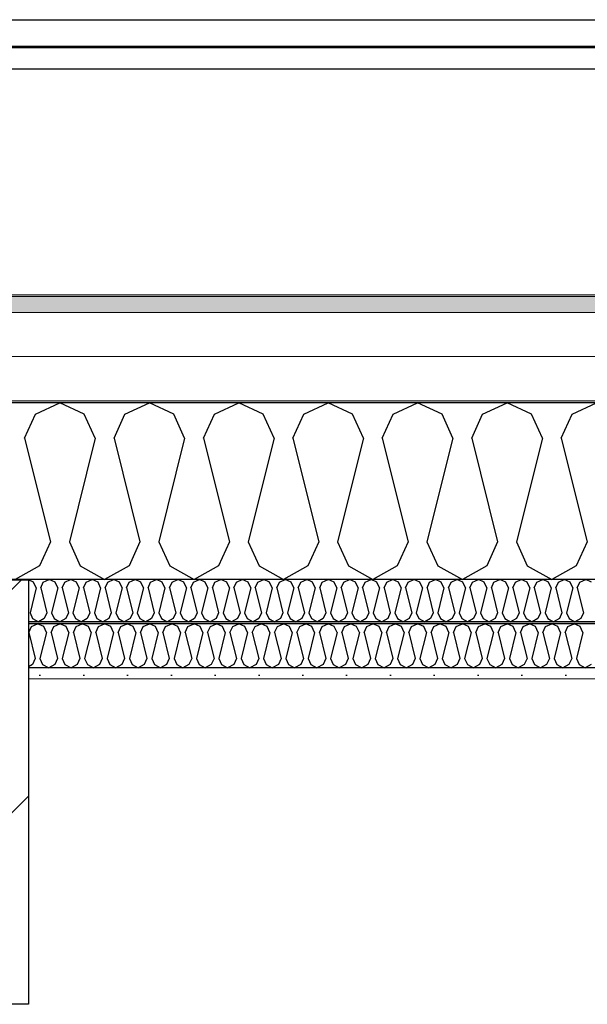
# Model space of a CAD drawing. Header units: millimetres. Extents: x -8544 to 51179, y -2070 to 13050.
# Tile 97 of 168: x 22302 to 22950, y 8328 to 9452. Entities that reach past the tile are written whole.
import ezdxf

# ---------------------------------------------------------------- set-up
doc = ezdxf.new("R2010")
doc.units = ezdxf.units.MM
doc.header["$LTSCALE"] = 0.5
doc.header["$MEASUREMENT"] = 0
doc.linetypes.add('PLINE', pattern=[0])
for name, color, linetype in [('223- Bjelker', 7, 'Continuous'), ('223- Bjelker (Skravur)', 7, 'Continuous'), ('256- Faste himlinger og overflatebehandling (Skravur)(Nye konstruksjoner)', 7, 'Continuous'), ('256- Faste himlinger og overflatebehandling(Nye konstruksjoner)', 7, 'Continuous'), ('261- Primærkonstruksjon (tak)', 7, 'Continuous'), ('261- Primærkonstruksjon (tak) (Skravur)', 7, 'Continuous'), ('262- Taktekking (Skravur)(Nye konstruksjoner)', 7, 'Continuous'), ('265- Gesimser_ takrenner og nedløp(Nye konstruksjoner)', 7, 'Continuous')]:
    doc.layers.add(name, color=color, linetype=linetype)
doc.layers.add('236- Innvendig kledning og overflate(Nye konstruksjoner)', color=7, linetype='Continuous', lineweight=0)
doc.layers.add('262- Taktekking(Nye konstruksjoner)', color=7, linetype='Continuous', lineweight=0)

# ---------------------------------------------------------------- blocks, each defined once
blk = doc.blocks.new('*X5')
at = {"layer": '261- Primærkonstruksjon (tak) (Skravur)', "linetype": 'PLINE'}
for p, q in [((22320, 9001.4), (22347.9, 9014.6)), ((22375.7, 9001.4), (22347.9, 9014.6)), ((22422, 9001.4), (22449.9, 9014.6)), ((22477.8, 9001.4), (22449.9, 9014.6)), ((22524.1, 9001.4), (22551.9, 9014.6)), ((22579.8, 9001.4), (22551.9, 9014.6)), ((22626.1, 9001.4), (22654, 9014.6)), ((22681.9, 9001.4), (22654, 9014.6)), ((22728.2, 9001.4), (22756, 9014.6)), ((22783.9, 9001.4), (22756, 9014.6)), ((22830.2, 9001.4), (22858.1, 9014.6)), ((22885.9, 9001.4), (22858.1, 9014.6)), ((22932.3, 9001.4), (22960.1, 9014.6)), ((22307.5, 8974.1), (22320, 9001.4)), ((22388.2, 8974.1), (22375.7, 9001.4)), ((22409.6, 8974.1), (22422, 9001.4)), ((22490.2, 8974.1), (22477.8, 9001.4)), ((22511.6, 8974.1), (22524.1, 9001.4)), ((22592.2, 8974.1), (22579.8, 9001.4)), ((22613.7, 8974.1), (22626.1, 9001.4)), ((22694.3, 8974.1), (22681.9, 9001.4)), ((22715.7, 8974.1), (22728.2, 9001.4)), ((22796.3, 8974.1), (22783.9, 9001.4)), ((22817.8, 8974.1), (22830.2, 9001.4)), ((22898.4, 8974.1), (22885.9, 9001.4)), ((22919.8, 8974.1), (22932.3, 9001.4)), ((22307.5, 8974.1), (22337.1, 8855.8)), ((22388.2, 8974.1), (22358.6, 8855.8)), ((22409.6, 8974.1), (22439.2, 8855.8)), ((22490.2, 8974.1), (22460.6, 8855.8)), ((22511.6, 8974.1), (22541.2, 8855.8)), ((22592.2, 8974.1), (22562.7, 8855.8)), ((22613.7, 8974.1), (22643.3, 8855.8)), ((22694.3, 8974.1), (22664.7, 8855.8)), ((22715.7, 8974.1), (22745.3, 8855.8)), ((22796.3, 8974.1), (22766.7, 8855.8)), ((22817.8, 8974.1), (22847.4, 8855.8)), ((22898.4, 8974.1), (22868.8, 8855.8)), ((22919.8, 8974.1), (22949.4, 8855.8)), ((22337.1, 8855.8), (22324.7, 8828.4)), ((22358.6, 8855.8), (22371, 8828.4)), ((22439.2, 8855.8), (22426.7, 8828.4)), ((22460.6, 8855.8), (22473.1, 8828.4)), ((22541.2, 8855.8), (22528.8, 8828.4)), ((22562.7, 8855.8), (22575.1, 8828.4)), ((22643.3, 8855.8), (22630.8, 8828.4)), ((22664.7, 8855.8), (22677.1, 8828.4)), ((22745.3, 8855.8), (22732.9, 8828.4)), ((22766.7, 8855.8), (22779.2, 8828.4)), ((22847.4, 8855.8), (22834.9, 8828.4)), ((22868.8, 8855.8), (22881.2, 8828.4)), ((22949.4, 8855.8), (22937, 8828.4)), ((22324.7, 8828.4), (22296.8, 8812.9)), ((22371, 8828.4), (22398.9, 8812.9)), ((22426.7, 8828.4), (22398.9, 8812.9)), ((22473.1, 8828.4), (22500.9, 8812.9)), ((22528.8, 8828.4), (22500.9, 8812.9)), ((22575.1, 8828.4), (22603, 8812.9)), ((22630.8, 8828.4), (22603, 8812.9)), ((22677.1, 8828.4), (22705, 8812.9)), ((22732.9, 8828.4), (22705, 8812.9)), ((22779.2, 8828.4), (22807.1, 8812.9)), ((22834.9, 8828.4), (22807.1, 8812.9)), ((22881.2, 8828.4), (22909.1, 8812.9)), ((22937, 8828.4), (22909.1, 8812.9))]:
    blk.add_line(p, q, dxfattribs=at)
blk = doc.blocks.new('*X46')
at = {"layer": '256- Faste himlinger og overflatebehandling (Skravur)(Nye konstruksjoner)', "linetype": 'PLINE'}
for p, q in [((22317.8, 8809.7), (22311.9, 8812.5)), ((22320.8, 8803.2), (22317.8, 8809.7)), ((22325.9, 8803.2), (22328.9, 8809.7)), ((22328.9, 8809.7), (22335.6, 8812.9)), ((22342.3, 8809.7), (22335.6, 8812.9)), ((22345.3, 8803.2), (22342.3, 8809.7)), ((22350.4, 8803.2), (22353.4, 8809.7)), ((22353.4, 8809.7), (22360.1, 8812.9)), ((22366.8, 8809.7), (22360.1, 8812.9)), ((22369.8, 8803.2), (22366.8, 8809.7)), ((22374.9, 8803.2), (22377.9, 8809.7)), ((22377.9, 8809.7), (22384.6, 8812.9)), ((22391.3, 8809.7), (22384.6, 8812.9)), ((22394.3, 8803.2), (22391.3, 8809.7)), ((22399.4, 8803.2), (22402.4, 8809.7)), ((22402.4, 8809.7), (22409.1, 8812.9)), ((22415.8, 8809.7), (22409.1, 8812.9)), ((22418.7, 8803.2), (22415.8, 8809.7)), ((22423.9, 8803.2), (22426.9, 8809.7)), ((22426.9, 8809.7), (22433.6, 8812.9)), ((22440.3, 8809.7), (22433.6, 8812.9)), ((22443.2, 8803.2), (22440.3, 8809.7)), ((22448.4, 8803.2), (22451.4, 8809.7)), ((22451.4, 8809.7), (22458.1, 8812.9)), ((22464.7, 8809.7), (22458.1, 8812.9)), ((22467.7, 8803.2), (22464.7, 8809.7)), ((22472.9, 8803.2), (22475.9, 8809.7)), ((22475.9, 8809.7), (22482.5, 8812.9)), ((22489.2, 8809.7), (22482.5, 8812.9)), ((22492.2, 8803.2), (22489.2, 8809.7)), ((22497.4, 8803.2), (22500.4, 8809.7)), ((22500.4, 8809.7), (22507, 8812.9)), ((22513.7, 8809.7), (22507, 8812.9)), ((22516.7, 8803.2), (22513.7, 8809.7)), ((22521.9, 8803.2), (22524.8, 8809.7)), ((22524.8, 8809.7), (22531.5, 8812.9)), ((22538.2, 8809.7), (22531.5, 8812.9)), ((22541.2, 8803.2), (22538.2, 8809.7)), ((22546.3, 8803.2), (22549.3, 8809.7)), ((22549.3, 8809.7), (22556, 8812.9)), ((22562.7, 8809.7), (22556, 8812.9)), ((22565.7, 8803.2), (22562.7, 8809.7)), ((22570.8, 8803.2), (22573.8, 8809.7)), ((22573.8, 8809.7), (22580.5, 8812.9)), ((22587.2, 8809.7), (22580.5, 8812.9)), ((22590.2, 8803.2), (22587.2, 8809.7)), ((22595.3, 8803.2), (22598.3, 8809.7)), ((22598.3, 8809.7), (22605, 8812.9)), ((22611.7, 8809.7), (22605, 8812.9)), ((22614.7, 8803.2), (22611.7, 8809.7)), ((22619.8, 8803.2), (22622.8, 8809.7)), ((22622.8, 8809.7), (22629.5, 8812.9)), ((22636.2, 8809.7), (22629.5, 8812.9)), ((22639.2, 8803.2), (22636.2, 8809.7)), ((22644.3, 8803.2), (22647.3, 8809.7)), ((22647.3, 8809.7), (22654, 8812.9)), ((22660.7, 8809.7), (22654, 8812.9)), ((22663.7, 8803.2), (22660.7, 8809.7)), ((22668.8, 8803.2), (22671.8, 8809.7)), ((22671.8, 8809.7), (22678.5, 8812.9)), ((22685.2, 8809.7), (22678.5, 8812.9)), ((22688.1, 8803.2), (22685.2, 8809.7)), ((22693.3, 8803.2), (22696.3, 8809.7)), ((22696.3, 8809.7), (22703, 8812.9)), ((22709.7, 8809.7), (22703, 8812.9)), ((22712.6, 8803.2), (22709.7, 8809.7)), ((22717.8, 8803.2), (22720.8, 8809.7)), ((22720.8, 8809.7), (22727.5, 8812.9)), ((22734.1, 8809.7), (22727.5, 8812.9)), ((22737.1, 8803.2), (22734.1, 8809.7)), ((22742.3, 8803.2), (22745.3, 8809.7)), ((22745.3, 8809.7), (22751.9, 8812.9)), ((22758.6, 8809.7), (22751.9, 8812.9)), ((22761.6, 8803.2), (22758.6, 8809.7)), ((22766.8, 8803.2), (22769.8, 8809.7)), ((22769.8, 8809.7), (22776.4, 8812.9)), ((22783.1, 8809.7), (22776.4, 8812.9)), ((22786.1, 8803.2), (22783.1, 8809.7)), ((22791.3, 8803.2), (22794.2, 8809.7)), ((22794.2, 8809.7), (22800.9, 8812.9)), ((22807.6, 8809.7), (22800.9, 8812.9)), ((22810.6, 8803.2), (22807.6, 8809.7)), ((22815.7, 8803.2), (22818.7, 8809.7)), ((22818.7, 8809.7), (22825.4, 8812.9)), ((22832.1, 8809.7), (22825.4, 8812.9)), ((22835.1, 8803.2), (22832.1, 8809.7)), ((22840.2, 8803.2), (22843.2, 8809.7)), ((22843.2, 8809.7), (22849.9, 8812.9)), ((22856.6, 8809.7), (22849.9, 8812.9)), ((22859.6, 8803.2), (22856.6, 8809.7)), ((22864.7, 8803.2), (22867.7, 8809.7)), ((22867.7, 8809.7), (22874.4, 8812.9)), ((22881.1, 8809.7), (22874.4, 8812.9)), ((22884.1, 8803.2), (22881.1, 8809.7)), ((22889.2, 8803.2), (22892.2, 8809.7)), ((22892.2, 8809.7), (22898.9, 8812.9)), ((22905.6, 8809.7), (22898.9, 8812.9)), ((22908.6, 8803.2), (22905.6, 8809.7)), ((22913.7, 8803.2), (22916.7, 8809.7)), ((22916.7, 8809.7), (22923.4, 8812.9)), ((22930.1, 8809.7), (22923.4, 8812.9)), ((22933.1, 8803.2), (22930.1, 8809.7)), ((22938.2, 8803.2), (22941.2, 8809.7)), ((22941.2, 8809.7), (22947.9, 8812.9)), ((22954.6, 8809.7), (22947.9, 8812.9)), ((22320.8, 8803.2), (22313.7, 8774.8)), ((22325.9, 8803.2), (22333, 8774.8)), ((22345.3, 8803.2), (22338.2, 8774.8)), ((22350.4, 8803.2), (22357.5, 8774.8)), ((22369.8, 8803.2), (22362.7, 8774.8)), ((22374.9, 8803.2), (22382, 8774.8)), ((22394.3, 8803.2), (22387.2, 8774.8)), ((22399.4, 8803.2), (22406.5, 8774.8)), ((22418.7, 8803.2), (22411.6, 8774.8)), ((22423.9, 8803.2), (22431, 8774.8)), ((22443.2, 8803.2), (22436.1, 8774.8)), ((22448.4, 8803.2), (22455.5, 8774.8)), ((22467.7, 8803.2), (22460.6, 8774.8)), ((22472.9, 8803.2), (22480, 8774.8)), ((22492.2, 8803.2), (22485.1, 8774.8)), ((22497.4, 8803.2), (22504.5, 8774.8)), ((22516.7, 8803.2), (22509.6, 8774.8)), ((22521.9, 8803.2), (22529, 8774.8)), ((22541.2, 8803.2), (22534.1, 8774.8)), ((22546.3, 8803.2), (22553.4, 8774.8)), ((22565.7, 8803.2), (22558.6, 8774.8)), ((22570.8, 8803.2), (22577.9, 8774.8)), ((22590.2, 8803.2), (22583.1, 8774.8)), ((22595.3, 8803.2), (22602.4, 8774.8)), ((22614.7, 8803.2), (22607.6, 8774.8)), ((22619.8, 8803.2), (22626.9, 8774.8)), ((22639.2, 8803.2), (22632.1, 8774.8)), ((22644.3, 8803.2), (22651.4, 8774.8)), ((22663.7, 8803.2), (22656.6, 8774.8)), ((22668.8, 8803.2), (22675.9, 8774.8)), ((22688.1, 8803.2), (22681, 8774.8)), ((22693.3, 8803.2), (22700.4, 8774.8)), ((22712.6, 8803.2), (22705.5, 8774.8)), ((22717.8, 8803.2), (22724.9, 8774.8)), ((22737.1, 8803.2), (22730, 8774.8)), ((22742.3, 8803.2), (22749.4, 8774.8)), ((22761.6, 8803.2), (22754.5, 8774.8)), ((22766.8, 8803.2), (22773.9, 8774.8)), ((22786.1, 8803.2), (22779, 8774.8)), ((22791.3, 8803.2), (22798.4, 8774.8)), ((22810.6, 8803.2), (22803.5, 8774.8)), ((22815.7, 8803.2), (22822.8, 8774.8)), ((22835.1, 8803.2), (22828, 8774.8)), ((22840.2, 8803.2), (22847.3, 8774.8)), ((22859.6, 8803.2), (22852.5, 8774.8)), ((22864.7, 8803.2), (22871.8, 8774.8)), ((22884.1, 8803.2), (22877, 8774.8)), ((22889.2, 8803.2), (22896.3, 8774.8)), ((22908.6, 8803.2), (22901.5, 8774.8)), ((22913.7, 8803.2), (22920.8, 8774.8)), ((22933.1, 8803.2), (22926, 8774.8)), ((22938.2, 8803.2), (22945.3, 8774.8)), ((22313.7, 8774.8), (22316.7, 8768.2)), ((22316.7, 8768.2), (22323.4, 8764.5)), ((22330, 8768.2), (22323.4, 8764.5)), ((22333, 8774.8), (22330, 8768.2)), ((22338.2, 8774.8), (22341.2, 8768.2)), ((22341.2, 8768.2), (22347.9, 8764.5)), ((22354.5, 8768.2), (22347.9, 8764.5)), ((22357.5, 8774.8), (22354.5, 8768.2)), ((22362.7, 8774.8), (22365.7, 8768.2)), ((22365.7, 8768.2), (22372.3, 8764.5)), ((22379, 8768.2), (22372.3, 8764.5)), ((22382, 8774.8), (22379, 8768.2)), ((22387.2, 8774.8), (22390.1, 8768.2)), ((22390.1, 8768.2), (22396.8, 8764.5)), ((22403.5, 8768.2), (22396.8, 8764.5)), ((22406.5, 8774.8), (22403.5, 8768.2)), ((22411.6, 8774.8), (22414.6, 8768.2)), ((22414.6, 8768.2), (22421.3, 8764.5)), ((22428, 8768.2), (22421.3, 8764.5)), ((22431, 8774.8), (22428, 8768.2)), ((22436.1, 8774.8), (22439.1, 8768.2)), ((22439.1, 8768.2), (22445.8, 8764.5)), ((22452.5, 8768.2), (22445.8, 8764.5)), ((22455.5, 8774.8), (22452.5, 8768.2)), ((22460.6, 8774.8), (22463.6, 8768.2)), ((22463.6, 8768.2), (22470.3, 8764.5)), ((22477, 8768.2), (22470.3, 8764.5)), ((22480, 8774.8), (22477, 8768.2)), ((22485.1, 8774.8), (22488.1, 8768.2)), ((22488.1, 8768.2), (22494.8, 8764.5)), ((22501.5, 8768.2), (22494.8, 8764.5)), ((22504.5, 8774.8), (22501.5, 8768.2)), ((22509.6, 8774.8), (22512.6, 8768.2)), ((22512.6, 8768.2), (22519.3, 8764.5)), ((22526, 8768.2), (22519.3, 8764.5)), ((22529, 8774.8), (22526, 8768.2)), ((22534.1, 8774.8), (22537.1, 8768.2)), ((22537.1, 8768.2), (22543.8, 8764.5)), ((22550.5, 8768.2), (22543.8, 8764.5)), ((22553.4, 8774.8), (22550.5, 8768.2)), ((22558.6, 8774.8), (22561.6, 8768.2)), ((22561.6, 8768.2), (22568.3, 8764.5)), ((22575, 8768.2), (22568.3, 8764.5)), ((22577.9, 8774.8), (22575, 8768.2)), ((22583.1, 8774.8), (22586.1, 8768.2)), ((22586.1, 8768.2), (22592.8, 8764.5)), ((22599.4, 8768.2), (22592.8, 8764.5)), ((22602.4, 8774.8), (22599.4, 8768.2)), ((22607.6, 8774.8), (22610.6, 8768.2)), ((22610.6, 8768.2), (22617.2, 8764.5)), ((22623.9, 8768.2), (22617.2, 8764.5)), ((22626.9, 8774.8), (22623.9, 8768.2)), ((22632.1, 8774.8), (22635.1, 8768.2)), ((22635.1, 8768.2), (22641.7, 8764.5)), ((22648.4, 8768.2), (22641.7, 8764.5)), ((22651.4, 8774.8), (22648.4, 8768.2)), ((22656.6, 8774.8), (22659.5, 8768.2)), ((22659.5, 8768.2), (22666.2, 8764.5)), ((22672.9, 8768.2), (22666.2, 8764.5)), ((22675.9, 8774.8), (22672.9, 8768.2)), ((22681, 8774.8), (22684, 8768.2)), ((22684, 8768.2), (22690.7, 8764.5)), ((22697.4, 8768.2), (22690.7, 8764.5)), ((22700.4, 8774.8), (22697.4, 8768.2)), ((22705.5, 8774.8), (22708.5, 8768.2)), ((22708.5, 8768.2), (22715.2, 8764.5)), ((22721.9, 8768.2), (22715.2, 8764.5)), ((22724.9, 8774.8), (22721.9, 8768.2)), ((22730, 8774.8), (22733, 8768.2)), ((22733, 8768.2), (22739.7, 8764.5)), ((22746.4, 8768.2), (22739.7, 8764.5)), ((22749.4, 8774.8), (22746.4, 8768.2)), ((22754.5, 8774.8), (22757.5, 8768.2)), ((22757.5, 8768.2), (22764.2, 8764.5)), ((22770.9, 8768.2), (22764.2, 8764.5)), ((22773.9, 8774.8), (22770.9, 8768.2)), ((22779, 8774.8), (22782, 8768.2)), ((22782, 8768.2), (22788.7, 8764.5)), ((22795.4, 8768.2), (22788.7, 8764.5)), ((22798.4, 8774.8), (22795.4, 8768.2)), ((22803.5, 8774.8), (22806.5, 8768.2)), ((22806.5, 8768.2), (22813.2, 8764.5)), ((22819.9, 8768.2), (22813.2, 8764.5)), ((22822.8, 8774.8), (22819.9, 8768.2)), ((22828, 8774.8), (22831, 8768.2)), ((22831, 8768.2), (22837.7, 8764.5)), ((22844.4, 8768.2), (22837.7, 8764.5)), ((22847.3, 8774.8), (22844.4, 8768.2)), ((22852.5, 8774.8), (22855.5, 8768.2)), ((22855.5, 8768.2), (22862.2, 8764.5)), ((22868.8, 8768.2), (22862.2, 8764.5)), ((22871.8, 8774.8), (22868.8, 8768.2)), ((22877, 8774.8), (22880, 8768.2)), ((22880, 8768.2), (22886.6, 8764.5)), ((22893.3, 8768.2), (22886.6, 8764.5)), ((22896.3, 8774.8), (22893.3, 8768.2)), ((22901.5, 8774.8), (22904.5, 8768.2)), ((22904.5, 8768.2), (22911.1, 8764.5)), ((22917.8, 8768.2), (22911.1, 8764.5)), ((22920.8, 8774.8), (22917.8, 8768.2)), ((22926, 8774.8), (22928.9, 8768.2)), ((22928.9, 8768.2), (22935.6, 8764.5)), ((22942.3, 8768.2), (22935.6, 8764.5)), ((22945.3, 8774.8), (22942.3, 8768.2))]:
    blk.add_line(p, q, dxfattribs=at)
blk = doc.blocks.new('*X47')
at = {"layer": '256- Faste himlinger og overflatebehandling (Skravur)(Nye konstruksjoner)', "linetype": 'PLINE'}
for p, q in [((22312.3, 8752.3), (22315.4, 8759.2)), ((22315.4, 8759.2), (22322.3, 8762.4)), ((22329.3, 8759.2), (22322.3, 8762.4)), ((22332.4, 8752.3), (22329.3, 8759.2)), ((22337.8, 8752.3), (22340.9, 8759.2)), ((22340.9, 8759.2), (22347.9, 8762.4)), ((22354.8, 8759.2), (22347.9, 8762.4)), ((22357.9, 8752.3), (22354.8, 8759.2)), ((22363.3, 8752.3), (22366.4, 8759.2)), ((22366.4, 8759.2), (22373.4, 8762.4)), ((22380.3, 8759.2), (22373.4, 8762.4)), ((22383.4, 8752.3), (22380.3, 8759.2)), ((22388.8, 8752.3), (22391.9, 8759.2)), ((22391.9, 8759.2), (22398.9, 8762.4)), ((22405.8, 8759.2), (22398.9, 8762.4)), ((22408.9, 8752.3), (22405.8, 8759.2)), ((22414.3, 8752.3), (22417.4, 8759.2)), ((22417.4, 8759.2), (22424.4, 8762.4)), ((22431.4, 8759.2), (22424.4, 8762.4)), ((22434.5, 8752.3), (22431.4, 8759.2)), ((22439.8, 8752.3), (22442.9, 8759.2)), ((22442.9, 8759.2), (22449.9, 8762.4)), ((22456.9, 8759.2), (22449.9, 8762.4)), ((22460, 8752.3), (22456.9, 8759.2)), ((22465.3, 8752.3), (22468.4, 8759.2)), ((22468.4, 8759.2), (22475.4, 8762.4)), ((22482.4, 8759.2), (22475.4, 8762.4)), ((22485.5, 8752.3), (22482.4, 8759.2)), ((22490.8, 8752.3), (22494, 8759.2)), ((22494, 8759.2), (22500.9, 8762.4)), ((22507.9, 8759.2), (22500.9, 8762.4)), ((22511, 8752.3), (22507.9, 8759.2)), ((22516.4, 8752.3), (22519.5, 8759.2)), ((22519.5, 8759.2), (22526.4, 8762.4)), ((22533.4, 8759.2), (22526.4, 8762.4)), ((22536.5, 8752.3), (22533.4, 8759.2)), ((22541.9, 8752.3), (22545, 8759.2)), ((22545, 8759.2), (22551.9, 8762.4)), ((22558.9, 8759.2), (22551.9, 8762.4)), ((22562, 8752.3), (22558.9, 8759.2)), ((22567.4, 8752.3), (22570.5, 8759.2)), ((22570.5, 8759.2), (22577.5, 8762.4)), ((22584.4, 8759.2), (22577.5, 8762.4)), ((22587.5, 8752.3), (22584.4, 8759.2)), ((22592.9, 8752.3), (22596, 8759.2)), ((22596, 8759.2), (22603, 8762.4)), ((22609.9, 8759.2), (22603, 8762.4)), ((22613, 8752.3), (22609.9, 8759.2)), ((22618.4, 8752.3), (22621.5, 8759.2)), ((22621.5, 8759.2), (22628.5, 8762.4)), ((22635.4, 8759.2), (22628.5, 8762.4)), ((22638.5, 8752.3), (22635.4, 8759.2)), ((22643.9, 8752.3), (22647, 8759.2)), ((22647, 8759.2), (22654, 8762.4)), ((22661, 8759.2), (22654, 8762.4)), ((22664.1, 8752.3), (22661, 8759.2)), ((22669.4, 8752.3), (22672.5, 8759.2)), ((22672.5, 8759.2), (22679.5, 8762.4)), ((22686.5, 8759.2), (22679.5, 8762.4)), ((22689.6, 8752.3), (22686.5, 8759.2)), ((22694.9, 8752.3), (22698, 8759.2)), ((22698, 8759.2), (22705, 8762.4)), ((22712, 8759.2), (22705, 8762.4)), ((22715.1, 8752.3), (22712, 8759.2)), ((22720.4, 8752.3), (22723.6, 8759.2)), ((22723.6, 8759.2), (22730.5, 8762.4)), ((22737.5, 8759.2), (22730.5, 8762.4)), ((22740.6, 8752.3), (22737.5, 8759.2)), ((22746, 8752.3), (22749.1, 8759.2)), ((22749.1, 8759.2), (22756, 8762.4)), ((22763, 8759.2), (22756, 8762.4)), ((22766.1, 8752.3), (22763, 8759.2)), ((22771.5, 8752.3), (22774.6, 8759.2)), ((22774.6, 8759.2), (22781.5, 8762.4)), ((22788.5, 8759.2), (22781.5, 8762.4)), ((22791.6, 8752.3), (22788.5, 8759.2)), ((22797, 8752.3), (22800.1, 8759.2)), ((22800.1, 8759.2), (22807.1, 8762.4)), ((22814, 8759.2), (22807.1, 8762.4)), ((22817.1, 8752.3), (22814, 8759.2)), ((22822.5, 8752.3), (22825.6, 8759.2)), ((22825.6, 8759.2), (22832.6, 8762.4)), ((22839.5, 8759.2), (22832.6, 8762.4)), ((22842.6, 8752.3), (22839.5, 8759.2)), ((22848, 8752.3), (22851.1, 8759.2)), ((22851.1, 8759.2), (22858.1, 8762.4)), ((22865, 8759.2), (22858.1, 8762.4)), ((22868.2, 8752.3), (22865, 8759.2)), ((22873.5, 8752.3), (22876.6, 8759.2)), ((22876.6, 8759.2), (22883.6, 8762.4)), ((22890.6, 8759.2), (22883.6, 8762.4)), ((22893.7, 8752.3), (22890.6, 8759.2)), ((22899, 8752.3), (22902.1, 8759.2)), ((22902.1, 8759.2), (22909.1, 8762.4)), ((22916.1, 8759.2), (22909.1, 8762.4)), ((22919.2, 8752.3), (22916.1, 8759.2)), ((22924.5, 8752.3), (22927.6, 8759.2)), ((22927.6, 8759.2), (22934.6, 8762.4)), ((22941.6, 8759.2), (22934.6, 8762.4)), ((22944.7, 8752.3), (22941.6, 8759.2)), ((22312.3, 8752.3), (22319.7, 8722.7)), ((22332.4, 8752.3), (22325, 8722.7)), ((22337.8, 8752.3), (22345.2, 8722.7)), ((22357.9, 8752.3), (22350.5, 8722.7)), ((22363.3, 8752.3), (22370.7, 8722.7)), ((22383.4, 8752.3), (22376, 8722.7)), ((22388.8, 8752.3), (22396.2, 8722.7)), ((22408.9, 8752.3), (22401.6, 8722.7)), ((22414.3, 8752.3), (22421.7, 8722.7)), ((22434.5, 8752.3), (22427.1, 8722.7)), ((22439.8, 8752.3), (22447.2, 8722.7)), ((22460, 8752.3), (22452.6, 8722.7)), ((22465.3, 8752.3), (22472.7, 8722.7)), ((22485.5, 8752.3), (22478.1, 8722.7)), ((22490.8, 8752.3), (22498.2, 8722.7)), ((22511, 8752.3), (22503.6, 8722.7)), ((22516.4, 8752.3), (22523.7, 8722.7)), ((22536.5, 8752.3), (22529.1, 8722.7)), ((22541.9, 8752.3), (22549.3, 8722.7)), ((22562, 8752.3), (22554.6, 8722.7)), ((22567.4, 8752.3), (22574.8, 8722.7)), ((22587.5, 8752.3), (22580.1, 8722.7)), ((22592.9, 8752.3), (22600.3, 8722.7)), ((22613, 8752.3), (22605.6, 8722.7)), ((22618.4, 8752.3), (22625.8, 8722.7)), ((22638.5, 8752.3), (22631.2, 8722.7)), ((22643.9, 8752.3), (22651.3, 8722.7)), ((22664.1, 8752.3), (22656.7, 8722.7)), ((22669.4, 8752.3), (22676.8, 8722.7)), ((22689.6, 8752.3), (22682.2, 8722.7)), ((22694.9, 8752.3), (22702.3, 8722.7)), ((22715.1, 8752.3), (22707.7, 8722.7)), ((22720.4, 8752.3), (22727.8, 8722.7)), ((22740.6, 8752.3), (22733.2, 8722.7)), ((22746, 8752.3), (22753.4, 8722.7)), ((22766.1, 8752.3), (22758.7, 8722.7)), ((22771.5, 8752.3), (22778.9, 8722.7)), ((22791.6, 8752.3), (22784.2, 8722.7)), ((22797, 8752.3), (22804.4, 8722.7)), ((22817.1, 8752.3), (22809.7, 8722.7)), ((22822.5, 8752.3), (22829.9, 8722.7)), ((22842.6, 8752.3), (22835.2, 8722.7)), ((22848, 8752.3), (22855.4, 8722.7)), ((22868.2, 8752.3), (22860.8, 8722.7)), ((22873.5, 8752.3), (22880.9, 8722.7)), ((22893.7, 8752.3), (22886.3, 8722.7)), ((22899, 8752.3), (22906.4, 8722.7)), ((22919.2, 8752.3), (22911.8, 8722.7)), ((22924.5, 8752.3), (22931.9, 8722.7)), ((22944.7, 8752.3), (22937.3, 8722.7)), ((22319.7, 8722.7), (22316.6, 8715.9)), ((22325, 8722.7), (22328.1, 8715.9)), ((22345.2, 8722.7), (22342.1, 8715.9)), ((22350.5, 8722.7), (22353.6, 8715.9)), ((22370.7, 8722.7), (22367.6, 8715.9)), ((22376, 8722.7), (22379.2, 8715.9)), ((22396.2, 8722.7), (22393.1, 8715.9)), ((22401.6, 8722.7), (22404.7, 8715.9)), ((22421.7, 8722.7), (22418.6, 8715.9)), ((22427.1, 8722.7), (22430.2, 8715.9)), ((22447.2, 8722.7), (22444.1, 8715.9)), ((22452.6, 8722.7), (22455.7, 8715.9)), ((22472.7, 8722.7), (22469.6, 8715.9)), ((22478.1, 8722.7), (22481.2, 8715.9)), ((22498.2, 8722.7), (22495.1, 8715.9)), ((22503.6, 8722.7), (22506.7, 8715.9)), ((22523.7, 8722.7), (22520.6, 8715.9)), ((22529.1, 8722.7), (22532.2, 8715.9)), ((22549.3, 8722.7), (22546.2, 8715.9)), ((22554.6, 8722.7), (22557.7, 8715.9)), ((22574.8, 8722.7), (22571.7, 8715.9)), ((22580.1, 8722.7), (22583.2, 8715.9)), ((22600.3, 8722.7), (22597.2, 8715.9)), ((22605.6, 8722.7), (22608.8, 8715.9)), ((22625.8, 8722.7), (22622.7, 8715.9)), ((22631.2, 8722.7), (22634.3, 8715.9)), ((22651.3, 8722.7), (22648.2, 8715.9)), ((22656.7, 8722.7), (22659.8, 8715.9)), ((22676.8, 8722.7), (22673.7, 8715.9)), ((22682.2, 8722.7), (22685.3, 8715.9)), ((22702.3, 8722.7), (22699.2, 8715.9)), ((22707.7, 8722.7), (22710.8, 8715.9)), ((22727.8, 8722.7), (22724.7, 8715.9)), ((22733.2, 8722.7), (22736.3, 8715.9)), ((22753.4, 8722.7), (22750.2, 8715.9)), ((22758.7, 8722.7), (22761.8, 8715.9)), ((22778.9, 8722.7), (22775.8, 8715.9)), ((22784.2, 8722.7), (22787.3, 8715.9)), ((22804.4, 8722.7), (22801.3, 8715.9)), ((22809.7, 8722.7), (22812.8, 8715.9)), ((22829.9, 8722.7), (22826.8, 8715.9)), ((22835.2, 8722.7), (22838.4, 8715.9)), ((22855.4, 8722.7), (22852.3, 8715.9)), ((22860.8, 8722.7), (22863.9, 8715.9)), ((22880.9, 8722.7), (22877.8, 8715.9)), ((22886.3, 8722.7), (22889.4, 8715.9)), ((22906.4, 8722.7), (22903.3, 8715.9)), ((22911.8, 8722.7), (22914.9, 8715.9)), ((22931.9, 8722.7), (22928.8, 8715.9)), ((22937.3, 8722.7), (22940.4, 8715.9)), ((22316.6, 8715.9), (22311.9, 8713.3)), ((22328.1, 8715.9), (22335.1, 8712)), ((22342.1, 8715.9), (22335.1, 8712)), ((22353.6, 8715.9), (22360.6, 8712)), ((22367.6, 8715.9), (22360.6, 8712)), ((22379.2, 8715.9), (22386.1, 8712)), ((22393.1, 8715.9), (22386.1, 8712)), ((22404.7, 8715.9), (22411.6, 8712)), ((22418.6, 8715.9), (22411.6, 8712)), ((22430.2, 8715.9), (22437.1, 8712)), ((22444.1, 8715.9), (22437.1, 8712)), ((22455.7, 8715.9), (22462.7, 8712)), ((22469.6, 8715.9), (22462.7, 8712)), ((22481.2, 8715.9), (22488.2, 8712)), ((22495.1, 8715.9), (22488.2, 8712)), ((22506.7, 8715.9), (22513.7, 8712)), ((22520.6, 8715.9), (22513.7, 8712)), ((22532.2, 8715.9), (22539.2, 8712)), ((22546.2, 8715.9), (22539.2, 8712)), ((22557.7, 8715.9), (22564.7, 8712)), ((22571.7, 8715.9), (22564.7, 8712)), ((22583.2, 8715.9), (22590.2, 8712)), ((22597.2, 8715.9), (22590.2, 8712)), ((22608.8, 8715.9), (22615.7, 8712)), ((22622.7, 8715.9), (22615.7, 8712)), ((22634.3, 8715.9), (22641.2, 8712)), ((22648.2, 8715.9), (22641.2, 8712)), ((22659.8, 8715.9), (22666.7, 8712)), ((22673.7, 8715.9), (22666.7, 8712)), ((22685.3, 8715.9), (22692.3, 8712)), ((22699.2, 8715.9), (22692.3, 8712)), ((22710.8, 8715.9), (22717.8, 8712)), ((22724.7, 8715.9), (22717.8, 8712)), ((22736.3, 8715.9), (22743.3, 8712)), ((22750.2, 8715.9), (22743.3, 8712)), ((22761.8, 8715.9), (22768.8, 8712)), ((22775.8, 8715.9), (22768.8, 8712)), ((22787.3, 8715.9), (22794.3, 8712)), ((22801.3, 8715.9), (22794.3, 8712)), ((22812.8, 8715.9), (22819.8, 8712)), ((22826.8, 8715.9), (22819.8, 8712)), ((22838.4, 8715.9), (22845.3, 8712)), ((22852.3, 8715.9), (22845.3, 8712)), ((22863.9, 8715.9), (22870.8, 8712)), ((22877.8, 8715.9), (22870.8, 8712)), ((22889.4, 8715.9), (22896.3, 8712)), ((22903.3, 8715.9), (22896.3, 8712)), ((22914.9, 8715.9), (22921.9, 8712)), ((22928.8, 8715.9), (22921.9, 8712)), ((22940.4, 8715.9), (22947.4, 8712)), ((22954.3, 8715.9), (22947.4, 8712))]:
    blk.add_line(p, q, dxfattribs=at)

msp = doc.modelspace()

# ---------------------------------------------------------------- hatches: boundary and pattern name
at = {"layer": '223- Bjelker (Skravur)', "linetype": 'Continuous'}
h = msp.add_hatch(dxfattribs=at)
h.set_pattern_fill('Skrålinjer_3', color=256, style=0, pattern_type=2)
h.set_pattern_definition([(45, (0, 0), (-127.2792, 127.2792), [])])
h.paths.add_polyline_path([(22121.9, 8812.2), (22121.9, 8328.1), (22311.9, 8328.1), (22311.9, 8812.2)])
at = {"layer": '256- Faste himlinger og overflatebehandling (Skravur)(Nye konstruksjoner)', "linetype": 'Continuous'}
msp.add_hatch(color=256, dxfattribs=at).paths.add_polyline_path([(25721.9, 8764.5), (22311.9, 8764.5), (22311.9, 8762.4), (25721.9, 8762.4)])
h = msp.add_hatch(dxfattribs=at)
h.set_pattern_fill('Gips', color=256, style=0, pattern_type=2)
h.set_pattern_definition([(0, (0, 0), (0, 86.60254), [0, -50]), (0, (25, 43.3), (0, 86.60254), [0, -50])])
h.paths.add_polyline_path([(22311.9, 8712), (22311.9, 8699.4), (25721.9, 8699.4), (25721.9, 8712)])
at = {"layer": '262- Taktekking (Skravur)(Nye konstruksjoner)', "linetype": 'Continuous'}
msp.add_hatch(color=256, dxfattribs=at).paths.add_polyline_path([(18466.9, 9137.7), (18466.9, 9135.6), (25981.9, 9135.6), (25991.9, 9135.6), (25991.5, 9137.7)])
h = msp.add_hatch(dxfattribs=at)
h.set_pattern_fill('Prikker_tett', color=256, style=0, pattern_type=2)
h.set_pattern_definition([(0, (0, 0), (0, 43.30127), [0, -25]), (0, (12.5, 21.65), (0, 43.30127), [0, -25])])
h.paths.add_polyline_path([(18466.9, 9014.6), (26011.9, 9014.6), (26011.9, 9016.6), (18466.9, 9016.6)])
at = {"layer": '262- Taktekking(Nye konstruksjoner)', "linetype": 'Continuous'}
msp.add_hatch(color=256, dxfattribs=at).paths.add_polyline_path([(18466.9, 9117.5), (25981.9, 9117.5), (25981.9, 9135.6), (18466.9, 9135.6)])

# ---------------------------------------------------------------- linework, layer by layer
at = {"layer": '223- Bjelker', "linetype": 'PLINE'}
for p, q in [((22311.9, 8812.2), (22121.9, 8812.2)), ((22311.9, 8699.4), (22311.9, 8328.1)), ((22311.9, 8328.1), (22121.9, 8328.1))]:
    msp.add_line(p, q, dxfattribs=at)
at = {"layer": '223- Bjelker', "linetype": 'PLINE', "flags": 128}
msp.add_lwpolyline([(22311.9, 8812.2), (22311.9, 8764.5), (22311.9, 8762.4), (22311.9, 8712), (22311.9, 8699.4)], dxfattribs=at)
at = {"layer": '236- Innvendig kledning og overflate(Nye konstruksjoner)', "linetype": 'PLINE'}
msp.add_line((25721.9, 8699.4), (22311.9, 8699.4), dxfattribs=at)
at = {"layer": '256- Faste himlinger og overflatebehandling(Nye konstruksjoner)', "linetype": 'PLINE'}
for p, q in [((22311.9, 8812.9), (22311.9, 8812.2)), ((25721.9, 8764.5), (22311.9, 8764.5)), ((25721.9, 8762.4), (22311.9, 8762.4)), ((25721.9, 8712), (22311.9, 8712))]:
    msp.add_line(p, q, dxfattribs=at)
at = {"layer": '261- Primærkonstruksjon (tak)', "linetype": 'PLINE'}
for p, q in [((22311.9, 8812.9), (22121.9, 8812.9)), ((25721.9, 8812.9), (22311.9, 8812.9))]:
    msp.add_line(p, q, dxfattribs=at)
at = {"layer": '261- Primærkonstruksjon (tak)', "linetype": 'PLINE', "flags": 128}
msp.add_lwpolyline([(25961.9, 9014.6), (18524.9, 9014.6), (18505.9, 9014.6), (18475.9, 9014.6), (18466.9, 9014.6), (18266.9, 9014.6)], dxfattribs=at)
at = {"layer": '262- Taktekking(Nye konstruksjoner)', "linetype": 'PLINE'}
for p, q in [((26011.9, 9137.7), (18466.9, 9137.7)), ((26011.9, 9067.1), (18466.9, 9067.1)), ((26011.9, 9016.6), (18466.9, 9016.6))]:
    msp.add_line(p, q, dxfattribs=at)
at = {"layer": '262- Taktekking(Nye konstruksjoner)', "linetype": 'PLINE', "flags": 128}
for points in [[(26011.9, 9135.6), (25991.9, 9135.6), (25981.9, 9135.6), (18466.9, 9135.6)], [(26011.9, 9117.5), (25981.9, 9117.5), (18466.9, 9117.5)]]:
    msp.add_lwpolyline(points, dxfattribs=at)
at = {"layer": '265- Gesimser_ takrenner og nedløp(Nye konstruksjoner)', "linetype": 'PLINE'}
for p, q in [((18524.9, 9451.6), (26082.5, 9451.6)), ((18524.9, 9421.4), (26025.9, 9421.4)), ((18524.9, 9419.7), (26026.9, 9419.7)), ((18524.9, 9395.7), (25981.9, 9395.7))]:
    msp.add_line(p, q, dxfattribs=at)

# ---------------------------------------------------------------- block references
at = {"layer": '256- Faste himlinger og overflatebehandling(Nye konstruksjoner)'}
for name in ['*X46', '*X47']:
    msp.add_blockref(name, (0, 0), dxfattribs=at)
at = {"layer": '261- Primærkonstruksjon (tak)'}
msp.add_blockref('*X5', (0, 0), dxfattribs=at)

doc.saveas('drawing.dxf')
